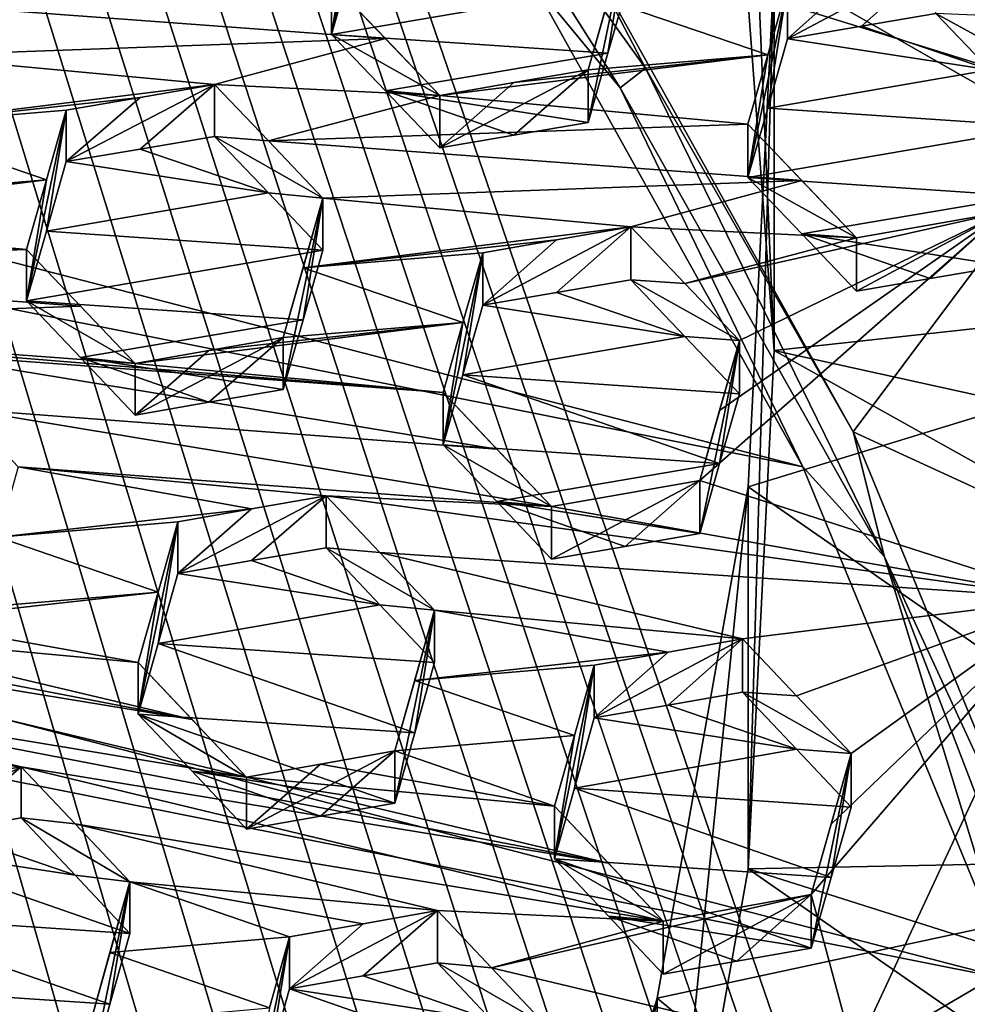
# Model space of a CAD drawing. Header units: metres. Extents: x -22 to 22, y 0 to 204.
# Tile 129 of 256: x 6.22 to 7.83, y 17.23 to 18.89. Entities that reach past the tile are written whole.
import ezdxf

# ---------------------------------------------------------------- set-up
doc = ezdxf.new("R2010")
doc.units = ezdxf.units.M
doc.layers.add('solid_002_SW0002', color=7, linetype='CONTINUOUS')
doc.layers.add('solid_002_SW0002_01', color=7, linetype='CONTINUOUS')

msp = doc.modelspace()

# ---------------------------------------------------------------- linework, layer by layer
at = {"layer": 'solid_002_SW0002'}
for points in [[(7.330033, 6.201028, 222.337723), (-0.000125, 6.009099, 222.530045), (-0.000125, 39.062069, 222.530045)], [(7.539723, 6.213904, 222.33223), (7.330033, 6.201028, 222.337723), (-0.000125, 39.062069, 222.530045)], [(7.745979, 6.240901, 222.326813), (7.539723, 6.213904, 222.33223), (-0.000125, 39.062069, 222.530045)], [(7.948801, 6.282018, 222.321487), (7.745979, 6.240901, 222.326813), (-0.000125, 39.062069, 222.530045)], [(8.148396, 6.337333, 222.316254), (7.948801, 6.282018, 222.321487), (-0.000125, 39.062069, 222.530045)], [(8.346459, 6.407481, 222.311066), (8.148396, 6.337333, 222.316254), (-0.000125, 39.062069, 222.530045)], [(8.540717, 6.491611, 222.305969), (8.346459, 6.407481, 222.311066), (-0.000125, 39.062069, 222.530045)], [(8.727814, 6.588467, 222.301056), (8.540717, 6.491611, 222.305969), (-0.000125, 39.062069, 222.530045)], [(8.906004, 6.697614, 222.296387), (8.727814, 6.588467, 222.301056), (-0.000125, 39.062069, 222.530045)], [(9.077606, 6.820176, 222.29187), (8.906004, 6.697614, 222.296387), (-0.000125, 39.062069, 222.530045)], [(9.240612, 6.954489, 222.287598), (9.077606, 6.820176, 222.29187), (-0.000125, 39.062069, 222.530045)], [(9.392625, 7.09867, 222.283615), (9.240612, 6.954489, 222.287598), (-0.000125, 39.062069, 222.530045)], [(9.533943, 7.253393, 222.279907), (9.392625, 7.09867, 222.283615), (-0.000125, 39.062069, 222.530045)], [(9.665215, 7.418948, 222.276459), (9.533943, 7.253393, 222.279907), (-0.000125, 39.062069, 222.530045)], [(9.784578, 7.59288, 222.273331), (9.665215, 7.418948, 222.276459), (-0.000125, 39.062069, 222.530045)], [(9.89038, 7.773118, 222.270554), (9.784578, 7.59288, 222.273331), (-0.000125, 39.062069, 222.530045)], [(9.983701, 7.961953, 222.268112), (9.89038, 7.773118, 222.270554), (-0.000125, 39.062069, 222.530045)], [(10.064153, 8.15771, 222.265991), (9.983701, 7.961953, 222.268112), (-0.000125, 39.062069, 222.530045)], [(10.130554, 8.357121, 222.264252), (10.064153, 8.15771, 222.265991), (-0.000125, 39.062069, 222.530045)], [(10.182102, 8.557965, 222.262894), (10.130554, 8.357121, 222.264252), (-0.000125, 39.062069, 222.530045)], [(10.219395, 8.761897, 222.261917), (10.182102, 8.557965, 222.262894), (-0.000125, 39.062069, 222.530045)], [(10.242505, 8.96912, 222.261322), (10.219395, 8.761897, 222.261917), (-0.000125, 39.062069, 222.530045)], [(10.251433, 9.179632, 222.261078), (10.242505, 8.96912, 222.261322), (-0.000125, 39.062069, 222.530045)], [(10.452456, 38.787868, 222.255814), (10.251433, 9.179632, 222.261078), (-0.000125, 39.062069, 222.530045)], [(15.431576, 33.648762, 223.952362), (-15.431306, 33.548271, 223.951843), (-15.319921, 9.159238, 223.824142)], [(7.547938, 18.137966, 195.660797), (-5.538156, 20.747923, 194.961472), (-4.778347, 21.3283, 194.805954)], [(7.90552, 17.268381, 195.893799), (-6.223329, 20.08519, 195.139038), (-5.538156, 20.747923, 194.961472)], [(8.155832, 16.363531, 196.136261), (-6.822947, 19.352098, 195.33548), (-6.223329, 20.08519, 195.139038)], [(8.29563, 15.439067, 196.383972), (-7.332353, 18.553354, 195.5495), (-6.822947, 19.352098, 195.33548)], [(8.323321, 14.50131, 196.635239), (-7.7389, 17.710806, 195.775253), (-7.332353, 18.553354, 195.5495)], [(8.043475, 12.659388, 197.128784), (-8.043475, 16.822996, 196.013153), (-7.7389, 17.710806, 195.775253)]]:
    msp.add_3dface(points, dxfattribs=at)
at = {"layer": 'solid_002_SW0002_01'}
for points in [[(15.431576, 33.648762, 223.952362), (-15.319921, 9.159238, 223.824142), (15.31992, 9.159238, 223.824142)], [(7.547938, 18.137966, 195.660797), (-4.778347, 21.3283, 194.805954), (7.089259, 18.960833, 195.440308)], [(7.90552, 17.268381, 195.893799), (-5.538156, 20.747923, 194.961472), (7.547938, 18.137966, 195.660797)], [(8.155832, 16.363531, 196.136261), (-6.223329, 20.08519, 195.139038), (7.90552, 17.268381, 195.893799)], [(7.011714, 12.880956, 211.045639), (8.843912, 19.48579, 209.275879), (8.753432, 19.98031, 209.143372)], [(7.011714, 12.880956, 211.045639), (8.753432, 19.98031, 209.143372), (7.835578, 16.671566, 210.029953)], [(7.499212, 18.334719, 209.636078), (7.499211, 18.981775, 212.050888), (7.43455, 19.849514, 211.818375)], [(7.434552, 19.202452, 209.403564), (7.499212, 18.334719, 209.636078), (7.43455, 19.849514, 211.818375)], [(7.562301, 19.633848, 196.812897), (8.051793, 18.756428, 197.048004), (7.168424, 19.030006, 195.493484)], [(8.211845, 19.242052, 196.917877), (8.051793, 18.756428, 197.048004), (7.562301, 19.633848, 196.812897)], [(7.168424, 19.030006, 195.493484), (7.281709, 18.812733, 195.522781), (6.747388, 19.556259, 195.300568)], [(6.747388, 19.556259, 195.300568), (7.238327, 18.77911, 195.494064), (7.089259, 18.960833, 195.440308)], [(7.281709, 18.812733, 195.522781), (7.238327, 18.77911, 195.494064), (6.747388, 19.556259, 195.300568)], [(7.011714, 12.880956, 211.045639), (7.32104, 13.282469, 210.938049), (8.843912, 19.48579, 209.275879)], [(7.32104, 13.282469, 210.938049), (8.903955, 18.988676, 209.409088), (8.843912, 19.48579, 209.275879)], [(7.499211, 18.981775, 212.050888), (8.485468, 18.418739, 212.201752), (8.485468, 19.371737, 211.946396)], [(8.29563, 15.439067, 196.383972), (-6.822947, 19.352098, 195.33548), (8.155832, 16.363531, 196.136261)], [(9.04583, 18.503353, 209.590881), (7.499212, 18.334719, 209.636078), (7.434552, 19.202452, 209.403564)], [(9.015204, 19.012354, 209.454498), (9.04583, 18.503353, 209.590881), (7.434552, 19.202452, 209.403564)], [(6.783279, 19.075191, 209.653366), (6.749678, 18.869846, 209.371521), (6.816921, 19.192329, 209.605438)], [(6.78328, 18.9869, 209.323853), (6.816921, 19.192329, 209.605438), (6.749678, 18.869846, 209.371521)], [(6.783279, 19.075191, 209.653366), (6.749678, 18.958014, 209.700577), (6.749678, 18.869846, 209.371521)], [(7.184344, 18.809967, 209.598053), (7.217956, 18.927408, 209.551697), (7.251588, 19.044752, 209.504669)], [(7.184344, 18.720663, 209.264771), (7.184344, 18.809967, 209.598053), (7.251588, 19.044752, 209.504669)], [(7.217954, 18.837978, 209.217972), (7.184344, 18.720663, 209.264771), (7.251588, 19.044752, 209.504669)], [(7.217954, 18.837978, 209.217972), (7.251588, 19.044752, 209.504669), (7.251588, 18.955204, 209.170471)], [(7.168424, 19.030006, 195.493484), (7.633265, 18.197281, 195.716614), (7.281709, 18.812733, 195.522781)], [(8.051793, 18.756428, 197.048004), (7.633265, 18.197281, 195.716614), (7.168424, 19.030006, 195.493484)], [(6.78328, 18.9869, 209.323853), (6.749678, 18.869846, 209.371521), (7.251588, 18.955204, 209.170471)], [(7.32104, 13.282469, 210.938049), (7.607238, 13.703012, 210.825378), (8.903955, 18.988676, 209.409088)], [(7.499211, 18.981775, 212.050888), (7.455161, 18.10425, 212.286011), (8.485468, 18.418739, 212.201752)], [(7.455161, 17.457203, 209.871201), (7.455161, 18.10425, 212.286011), (7.499211, 18.981775, 212.050888)], [(7.499212, 18.334719, 209.636078), (7.455161, 17.457203, 209.871201), (7.499211, 18.981775, 212.050888)], [(7.773002, 18.996153, 209.343491), (7.522047, 18.862514, 209.104553), (7.647212, 18.883812, 209.054459)], [(7.773002, 18.996153, 209.343491), (7.647209, 18.974407, 209.392563), (7.522047, 18.862514, 209.104553)], [(7.607238, 13.703012, 210.825378), (8.93412, 18.486252, 209.543701), (8.903955, 18.988676, 209.409088)], [(7.773002, 18.996153, 209.343491), (7.647212, 18.883812, 209.054459), (7.773002, 18.90521, 209.004089)], [(7.647209, 18.974407, 209.392563), (7.522047, 18.952766, 209.441376), (7.522047, 18.862514, 209.104553)], [(5.937792, 18.929922, 209.9832), (6.840976, 18.862888, 209.698318), (6.749678, 18.958014, 209.700577)], [(6.749678, 18.958014, 209.700577), (6.840976, 18.862888, 209.698318), (6.93339, 18.766481, 209.695572)], [(6.749678, 18.869846, 209.371521), (6.749678, 18.958014, 209.700577), (6.93339, 18.766481, 209.695572)], [(6.749678, 18.869846, 209.371521), (7.217954, 18.837978, 209.217972), (7.251588, 18.955204, 209.170471)], [(7.238327, 18.77911, 195.494064), (7.547938, 18.137966, 195.660797), (7.089259, 18.960833, 195.440308)], [(7.488417, 18.835297, 209.4879), (7.522047, 18.952766, 209.441376), (7.217956, 18.927408, 209.551697)], [(7.454804, 18.627699, 209.197815), (7.522047, 18.952766, 209.441376), (7.488417, 18.835297, 209.4879)], [(7.488418, 18.745165, 209.15152), (7.522047, 18.952766, 209.441376), (7.454804, 18.627699, 209.197815)], [(7.488418, 18.745165, 209.15152), (7.522047, 18.862514, 209.104553), (7.522047, 18.952766, 209.441376)], [(5.937792, 18.929922, 209.9832), (6.030274, 18.833529, 209.980774), (6.840976, 18.862888, 209.698318)], [(7.488417, 18.835297, 209.4879), (7.217956, 18.927408, 209.551697), (7.184344, 18.809967, 209.598053)], [(7.864379, 18.80982, 209.001144), (7.773002, 18.90521, 209.004089), (7.647212, 18.883812, 209.054459)], [(7.864375, 18.900988, 209.34137), (7.773002, 18.90521, 209.004089), (7.956714, 18.80471, 209.338821)], [(7.864379, 18.80982, 209.001144), (7.956714, 18.80471, 209.338821), (7.773002, 18.90521, 209.004089)], [(7.647212, 18.883812, 209.054459), (7.522047, 18.862514, 209.104553), (7.864379, 18.80982, 209.001144)], [(6.840963, 18.774513, 209.368439), (7.217954, 18.837978, 209.217972), (6.749678, 18.869846, 209.371521)], [(6.840963, 18.774513, 209.368439), (6.749678, 18.869846, 209.371521), (6.93339, 18.766481, 209.695572)], [(6.030274, 18.833529, 209.980774), (6.551688, 18.784792, 209.819077), (6.840976, 18.862888, 209.698318)], [(6.840976, 18.862888, 209.698318), (6.551688, 18.784792, 209.819077), (6.93339, 18.766481, 209.695572)], [(7.864379, 18.80982, 209.001144), (7.522047, 18.862514, 209.104553), (7.488418, 18.745165, 209.15152)], [(6.030274, 18.833529, 209.980774), (5.99665, 18.715872, 210.02652), (6.551688, 18.784792, 209.819077)], [(6.840963, 18.774513, 209.368439), (7.184344, 18.720663, 209.264771), (7.217954, 18.837978, 209.217972)], [(7.488417, 18.835297, 209.4879), (7.058496, 18.788164, 209.646973), (6.93339, 18.766481, 209.695572)], [(7.454804, 18.717714, 209.533768), (7.488417, 18.835297, 209.4879), (6.93339, 18.766481, 209.695572)], [(7.488417, 18.835297, 209.4879), (7.184344, 18.809967, 209.598053), (7.058496, 18.788164, 209.646973)], [(7.454804, 18.627699, 209.197815), (7.488417, 18.835297, 209.4879), (7.454804, 18.717714, 209.533768)], [(7.058494, 18.699203, 209.314972), (6.93339, 18.677864, 209.364853), (7.184344, 18.809967, 209.598053)], [(7.058496, 18.788164, 209.646973), (7.184344, 18.809967, 209.598053), (6.93339, 18.677864, 209.364853)], [(7.058494, 18.699203, 209.314972), (7.184344, 18.809967, 209.598053), (7.184344, 18.720663, 209.264771)], [(7.281709, 18.812733, 195.522781), (7.686327, 17.985386, 195.721481), (7.238327, 18.77911, 195.494064)], [(7.633265, 18.197281, 195.716614), (7.686327, 17.985386, 195.721481), (7.281709, 18.812733, 195.522781)], [(7.864379, 18.80982, 209.001144), (7.488418, 18.745165, 209.15152), (7.956714, 18.71332, 208.997742)], [(5.99665, 18.715872, 210.02652), (6.425801, 18.76297, 209.867966), (6.551688, 18.784792, 209.819077)], [(6.551688, 18.784792, 209.819077), (6.300733, 18.654379, 209.592178), (6.425806, 18.675726, 209.542358)], [(6.551688, 18.784792, 209.819077), (6.425801, 18.76297, 209.867966), (6.300733, 18.654379, 209.592178)], [(6.551688, 18.784792, 209.819077), (6.425806, 18.675726, 209.542358), (6.551688, 18.697203, 209.492188)], [(6.642922, 18.689512, 209.815979), (6.551688, 18.784792, 209.819077), (6.551688, 18.697203, 209.492188)], [(6.642922, 18.689512, 209.815979), (6.93339, 18.766481, 209.695572), (6.551688, 18.784792, 209.819077)], [(6.93339, 18.677864, 209.364853), (6.93339, 18.766481, 209.695572), (7.058496, 18.788164, 209.646973)], [(7.454804, 18.717714, 209.533768), (6.93339, 18.766481, 209.695572), (6.642922, 18.689512, 209.815979)], [(7.058494, 18.699203, 209.314972), (7.184344, 18.720663, 209.264771), (6.840963, 18.774513, 209.368439)], [(6.840963, 18.774513, 209.368439), (6.93339, 18.766481, 209.695572), (6.93339, 18.677864, 209.364853)], [(7.058494, 18.699203, 209.314972), (6.840963, 18.774513, 209.368439), (6.93339, 18.677864, 209.364853)], [(7.238327, 18.77911, 195.494064), (7.686327, 17.985386, 195.721481), (7.547938, 18.137966, 195.660797)], [(5.99665, 18.715872, 210.02652), (6.300733, 18.741283, 209.916504), (6.425801, 18.76297, 209.867966)], [(6.425801, 18.76297, 209.867966), (6.300733, 18.741283, 209.916504), (6.300733, 18.654379, 209.592178)], [(8.051793, 18.756428, 197.048004), (8.433534, 17.829144, 197.296463), (7.633265, 18.197281, 195.716614)], [(6.267111, 18.623486, 209.961685), (6.300733, 18.741283, 209.916504), (5.99665, 18.715872, 210.02652)], [(6.300733, 18.741283, 209.916504), (6.23349, 18.418791, 209.682571), (6.267112, 18.536692, 209.637772)], [(6.267111, 18.623486, 209.961685), (6.23349, 18.418791, 209.682571), (6.300733, 18.741283, 209.916504)], [(6.300733, 18.741283, 209.916504), (6.267112, 18.536692, 209.637772), (6.300733, 18.654379, 209.592178)], [(7.956714, 18.71332, 208.997742), (7.488418, 18.745165, 209.15152), (7.454804, 18.627699, 209.197815)], [(6.267111, 18.623486, 209.961685), (5.99665, 18.715872, 210.02652), (5.963031, 18.598021, 210.071457)], [(7.546096, 18.62232, 209.530472), (7.454804, 18.717714, 209.533768), (6.642922, 18.689512, 209.815979)], [(7.546096, 18.62232, 209.530472), (7.638515, 18.525642, 209.526749), (7.454804, 18.717714, 209.533768)], [(7.454804, 18.627699, 209.197815), (7.454804, 18.717714, 209.533768), (7.638515, 18.525642, 209.526749)], [(7.923088, 18.595778, 209.043945), (7.956714, 18.71332, 208.997742), (7.454804, 18.627699, 209.197815)], [(6.642925, 18.60169, 209.488235), (6.551688, 18.697203, 209.492188), (6.425806, 18.675726, 209.542358)], [(6.642925, 18.60169, 209.488235), (6.7354, 18.592813, 209.812408), (6.551688, 18.697203, 209.492188)], [(6.642922, 18.689512, 209.815979), (6.551688, 18.697203, 209.492188), (6.7354, 18.592813, 209.812408)], [(7.546096, 18.62232, 209.530472), (6.642922, 18.689512, 209.815979), (6.7354, 18.592813, 209.812408)], [(6.425806, 18.675726, 209.542358), (6.300733, 18.654379, 209.592178), (6.642925, 18.60169, 209.488235)], [(6.300733, 18.654379, 209.592178), (6.267112, 18.536692, 209.637772), (6.642925, 18.60169, 209.488235)], [(6.267111, 18.623486, 209.961685), (5.837063, 18.576107, 210.120087), (5.712076, 18.554352, 210.168289)], [(6.267111, 18.623486, 209.961685), (5.712076, 18.554352, 210.168289), (6.23349, 18.505484, 210.006104)], [(6.267111, 18.623486, 209.961685), (5.963031, 18.598021, 210.071457), (5.837063, 18.576107, 210.120087)], [(6.267111, 18.623486, 209.961685), (6.23349, 18.505484, 210.006104), (6.23349, 18.418791, 209.682571)], [(7.546096, 18.62232, 209.530472), (6.7354, 18.592813, 209.812408), (7.256814, 18.543972, 209.65033)], [(7.546096, 18.62232, 209.530472), (7.256814, 18.543972, 209.65033), (7.638515, 18.525642, 209.526749)], [(7.546095, 18.532072, 209.193665), (7.454804, 18.627699, 209.197815), (7.638515, 18.525642, 209.526749)], [(7.923088, 18.595778, 209.043945), (7.454804, 18.627699, 209.197815), (7.546095, 18.532072, 209.193665)], [(6.267112, 18.536692, 209.637772), (6.7354, 18.504757, 209.48378), (6.642925, 18.60169, 209.488235)], [(6.642925, 18.60169, 209.488235), (6.7354, 18.504757, 209.48378), (6.7354, 18.592813, 209.812408)], [(6.668157, 18.356588, 209.900421), (6.701783, 18.474815, 209.856766), (6.7354, 18.592813, 209.812408)], [(6.668157, 18.268732, 209.57254), (6.668157, 18.356588, 209.900421), (6.7354, 18.592813, 209.812408)], [(6.701781, 18.386856, 209.528534), (6.668157, 18.268732, 209.57254), (6.7354, 18.592813, 209.812408)], [(6.701781, 18.386856, 209.528534), (6.7354, 18.592813, 209.812408), (6.7354, 18.504757, 209.48378)], [(7.256814, 18.543972, 209.65033), (6.7354, 18.592813, 209.812408), (6.701783, 18.474815, 209.856766)], [(7.923088, 18.595778, 209.043945), (7.546095, 18.532072, 209.193665), (7.889471, 18.478098, 209.089508)], [(6.23349, 18.505484, 210.006104), (5.712076, 18.554352, 210.168289), (5.330374, 18.572681, 210.29187)], [(6.23349, 18.505484, 210.006104), (5.330374, 18.572681, 210.29187), (5.421511, 18.477137, 210.287415)], [(7.348093, 18.448387, 209.646271), (7.440526, 18.35149, 209.641785), (7.889471, 18.569265, 209.429749)], [(7.348093, 18.448387, 209.646271), (7.889471, 18.569265, 209.429749), (7.638515, 18.525642, 209.526749)], [(7.889471, 18.569265, 209.429749), (7.406912, 18.233202, 209.685013), (7.373282, 18.114679, 209.7276)], [(7.994404, 17.914774, 209.570847), (7.889471, 18.569265, 209.429749), (7.373282, 18.114679, 209.7276)], [(7.889471, 18.569265, 209.429749), (7.440526, 18.35149, 209.641785), (7.406912, 18.233202, 209.685013)], [(7.889471, 18.569265, 209.429749), (7.763607, 18.456566, 209.13945), (7.638515, 18.435158, 209.189056)], [(7.638515, 18.525642, 209.526749), (7.889471, 18.569265, 209.429749), (7.638515, 18.435158, 209.189056)], [(7.889471, 18.569265, 209.429749), (7.889471, 18.478098, 209.089508), (7.763607, 18.456566, 209.13945)], [(8.323321, 14.50131, 196.635239), (-7.332353, 18.553354, 195.5495), (8.29563, 15.439067, 196.383972)], [(6.267112, 18.536692, 209.637772), (6.23349, 18.418791, 209.682571), (6.7354, 18.504757, 209.48378)], [(7.256814, 18.543972, 209.65033), (6.701783, 18.474815, 209.856766), (7.130913, 18.522074, 209.698944)], [(7.256814, 18.543972, 209.65033), (7.005859, 18.411537, 209.415878), (7.130918, 18.432959, 209.366364)], [(7.256814, 18.543972, 209.65033), (7.130913, 18.522074, 209.698944), (7.005859, 18.411537, 209.415878)], [(7.256814, 18.543972, 209.65033), (7.130918, 18.432959, 209.366364), (7.256814, 18.454515, 209.316467)], [(7.348093, 18.448387, 209.646271), (7.638515, 18.525642, 209.526749), (7.256814, 18.543972, 209.65033)], [(7.348093, 18.448387, 209.646271), (7.256814, 18.543972, 209.65033), (7.256814, 18.454515, 209.316467)], [(7.546095, 18.532072, 209.193665), (7.638515, 18.435158, 209.189056), (7.763607, 18.456566, 209.13945)], [(7.546095, 18.532072, 209.193665), (7.638515, 18.525642, 209.526749), (7.638515, 18.435158, 209.189056)], [(7.546095, 18.532072, 209.193665), (7.763607, 18.456566, 209.13945), (7.889471, 18.478098, 209.089508)], [(7.130913, 18.522074, 209.698944), (6.701783, 18.474815, 209.856766), (7.005859, 18.500313, 209.747192)], [(7.130913, 18.522074, 209.698944), (7.005859, 18.500313, 209.747192), (7.005859, 18.411537, 209.415878)], [(6.324703, 18.409847, 210.001602), (6.23349, 18.505484, 210.006104), (5.421511, 18.477137, 210.287415)], [(6.23349, 18.505484, 210.006104), (6.417202, 18.312748, 209.996613), (6.23349, 18.418791, 209.682571)], [(6.324703, 18.409847, 210.001602), (6.417202, 18.312748, 209.996613), (6.23349, 18.505484, 210.006104)], [(6.23349, 18.418791, 209.682571), (6.701781, 18.386856, 209.528534), (6.7354, 18.504757, 209.48378)], [(6.972243, 18.382195, 209.791092), (7.005859, 18.500313, 209.747192), (6.701783, 18.474815, 209.856766)], [(6.972243, 18.382195, 209.791092), (6.938616, 18.175264, 209.503708), (7.005859, 18.500313, 209.747192)], [(6.972243, 18.293518, 209.460144), (7.005859, 18.500313, 209.747192), (6.938616, 18.175264, 209.503708)], [(6.972243, 18.293518, 209.460144), (7.005859, 18.411537, 209.415878), (7.005859, 18.500313, 209.747192)], [(9.04583, 18.503353, 209.590881), (9.04605, 17.99371, 209.727448), (7.499212, 18.334719, 209.636078)], [(7.607238, 13.703012, 210.825378), (7.867781, 14.138599, 210.708649), (8.93412, 18.486252, 209.543701)], [(6.324703, 18.409847, 210.001602), (5.421511, 18.477137, 210.287415), (5.514086, 18.379948, 210.282379)], [(6.972243, 18.382195, 209.791092), (6.701783, 18.474815, 209.856766), (6.668157, 18.356588, 209.900421)], [(7.348094, 18.358692, 209.311523), (7.256814, 18.454515, 209.316467), (7.130918, 18.432959, 209.366364)], [(7.348093, 18.448387, 209.646271), (7.256814, 18.454515, 209.316467), (7.440526, 18.35149, 209.641785)], [(7.348094, 18.358692, 209.311523), (7.440526, 18.35149, 209.641785), (7.256814, 18.454515, 209.316467)], [(7.130918, 18.432959, 209.366364), (7.005859, 18.411537, 209.415878), (7.348094, 18.358692, 209.311523)], [(6.23349, 18.418791, 209.682571), (6.324705, 18.322912, 209.67717), (6.701781, 18.386856, 209.528534)], [(6.417202, 18.312748, 209.996613), (6.324705, 18.322912, 209.67717), (6.23349, 18.418791, 209.682571)], [(7.455161, 18.10425, 212.286011), (8.370678, 17.468746, 212.456299), (8.485468, 18.418739, 212.201752)], [(6.324703, 18.409847, 210.001602), (5.514086, 18.379948, 210.282379), (6.417202, 18.312748, 209.996613)], [(7.348094, 18.358692, 209.311523), (7.005859, 18.411537, 209.415878), (6.972243, 18.293518, 209.460144)], [(6.324705, 18.322912, 209.67717), (6.668157, 18.268732, 209.57254), (6.701781, 18.386856, 209.528534)], [(6.972243, 18.382195, 209.791092), (6.542186, 18.334589, 209.94873), (6.417202, 18.312748, 209.996613)], [(6.972243, 18.382195, 209.791092), (6.417202, 18.312748, 209.996613), (6.938616, 18.263851, 209.83432)], [(6.972243, 18.382195, 209.791092), (6.668157, 18.356588, 209.900421), (6.542186, 18.334589, 209.94873)], [(6.972243, 18.382195, 209.791092), (6.938616, 18.263851, 209.83432), (6.938616, 18.175264, 209.503708)], [(5.514086, 18.379948, 210.282379), (6.938616, 18.263851, 209.83432), (6.417202, 18.312748, 209.996613)], [(6.0355, 18.331049, 210.120087), (6.938616, 18.263851, 209.83432), (5.514086, 18.379948, 210.282379)], [(6.417202, 18.225567, 209.671249), (6.668157, 18.356588, 209.900421), (6.542183, 18.24707, 209.622116)], [(6.542186, 18.334589, 209.94873), (6.668157, 18.356588, 209.900421), (6.417202, 18.225567, 209.671249)], [(6.542183, 18.24707, 209.622116), (6.668157, 18.356588, 209.900421), (6.668157, 18.268732, 209.57254)], [(7.348094, 18.358692, 209.311523), (6.972243, 18.293518, 209.460144), (7.440526, 18.261551, 209.306122)], [(7.348094, 18.358692, 209.311523), (7.440526, 18.261551, 209.306122), (7.440526, 18.35149, 209.641785)], [(7.373282, 18.114679, 209.7276), (7.406912, 18.233202, 209.685013), (7.440526, 18.35149, 209.641785)], [(7.373282, 18.024921, 209.392624), (7.373282, 18.114679, 209.7276), (7.440526, 18.35149, 209.641785)], [(7.406911, 18.143353, 209.349701), (7.373282, 18.024921, 209.392624), (7.440526, 18.35149, 209.641785)], [(7.406911, 18.143353, 209.349701), (7.440526, 18.35149, 209.641785), (7.440526, 18.261551, 209.306122)], [(6.417202, 18.225567, 209.671249), (6.417202, 18.312748, 209.996613), (6.542186, 18.334589, 209.94873)], [(9.015644, 17.487757, 209.863022), (7.455161, 17.457203, 209.871201), (7.499212, 18.334719, 209.636078)], [(9.04605, 17.99371, 209.727448), (9.015644, 17.487757, 209.863022), (7.499212, 18.334719, 209.636078)], [(7.029881, 18.167938, 209.828979), (6.938616, 18.263851, 209.83432), (6.0355, 18.331049, 210.120087)], [(7.029881, 18.167938, 209.828979), (6.0355, 18.331049, 210.120087), (6.126704, 18.235178, 210.11467)], [(6.324705, 18.322912, 209.67717), (6.542183, 18.24707, 209.622116), (6.668157, 18.268732, 209.57254)], [(6.324705, 18.322912, 209.67717), (6.417202, 18.225567, 209.671249), (6.542183, 18.24707, 209.622116)], [(6.417202, 18.312748, 209.996613), (6.417202, 18.225567, 209.671249), (6.324705, 18.322912, 209.67717)], [(6.972243, 18.293518, 209.460144), (6.938616, 18.175264, 209.503708), (7.406911, 18.143353, 209.349701)], [(6.972243, 18.293518, 209.460144), (7.406911, 18.143353, 209.349701), (7.440526, 18.261551, 209.306122)], [(6.938616, 18.263851, 209.83432), (7.122327, 18.070684, 209.823227), (6.938616, 18.175264, 209.503708)], [(7.029881, 18.167938, 209.828979), (7.122327, 18.070684, 209.823227), (6.938616, 18.263851, 209.83432)], [(6.126704, 18.235178, 210.11467), (6.219212, 18.137823, 210.108765), (7.122327, 18.070684, 209.823227)], [(7.029881, 18.167938, 209.828979), (6.126704, 18.235178, 210.11467), (7.122327, 18.070684, 209.823227)], [(7.633265, 18.197281, 195.716614), (7.994878, 17.318062, 195.952194), (7.686327, 17.985386, 195.721481)], [(8.433534, 17.829144, 197.296463), (7.994878, 17.318062, 195.952194), (7.633265, 18.197281, 195.716614)], [(7.029883, 18.079102, 209.497452), (7.406911, 18.143353, 209.349701), (6.938616, 18.175264, 209.503708)], [(7.029883, 18.079102, 209.497452), (6.938616, 18.175264, 209.503708), (7.122327, 18.070684, 209.823227)], [(6.614607, 18.066807, 209.994385), (6.219212, 18.137823, 210.108765), (6.185605, 18.019011, 210.149948)], [(6.740626, 18.088938, 209.946503), (7.122327, 18.070684, 209.823227), (6.219212, 18.137823, 210.108765)], [(6.614607, 18.066807, 209.994385), (6.740626, 18.088938, 209.946503), (6.219212, 18.137823, 210.108765)], [(7.029883, 18.079102, 209.497452), (7.373282, 18.024921, 209.392624), (7.406911, 18.143353, 209.349701)], [(7.686327, 17.985386, 195.721481), (7.90552, 17.268381, 195.893799), (7.547938, 18.137966, 195.660797)], [(7.122327, 18.070684, 209.823227), (7.994404, 17.914774, 209.570847), (7.373282, 18.114679, 209.7276)], [(7.247316, 18.003181, 209.441895), (7.122327, 17.981596, 209.490738), (7.373282, 18.114679, 209.7276)], [(7.122327, 18.070684, 209.823227), (7.373282, 18.114679, 209.7276), (7.122327, 17.981596, 209.490738)], [(7.247316, 18.003181, 209.441895), (7.373282, 18.114679, 209.7276), (7.373282, 18.024921, 209.392624)], [(7.300961, 16.591364, 210.10321), (7.300964, 17.23842, 212.518021), (7.455161, 18.10425, 212.286011)], [(7.300961, 16.591364, 210.10321), (7.455161, 18.10425, 212.286011), (7.455161, 17.457203, 209.871201)], [(7.455161, 18.10425, 212.286011), (7.300964, 17.23842, 212.518021), (8.370678, 17.468746, 212.456299)], [(6.740626, 18.088938, 209.946503), (6.489671, 17.957455, 209.715622), (6.614612, 17.979082, 209.666977)], [(6.614607, 18.066807, 209.994385), (6.489671, 17.957455, 209.715622), (6.740626, 18.088938, 209.946503)], [(6.740626, 18.088938, 209.946503), (6.614612, 17.979082, 209.666977), (6.740626, 18.000875, 209.617859)], [(6.740626, 18.088938, 209.946503), (7.994404, 17.914774, 209.570847), (7.122327, 18.070684, 209.823227)], [(6.740626, 18.088938, 209.946503), (6.831885, 17.992811, 209.940353), (7.994404, 17.914774, 209.570847)], [(6.740626, 18.088938, 209.946503), (6.740626, 18.000875, 209.617859), (6.831885, 17.992811, 209.940353)], [(6.614607, 18.066807, 209.994385), (6.185605, 18.019011, 210.149948), (6.489671, 18.044849, 210.041779)], [(6.614607, 18.066807, 209.994385), (6.489671, 18.044849, 210.041779), (6.489671, 17.957455, 209.715622)], [(7.029883, 18.079102, 209.497452), (7.247316, 18.003181, 209.441895), (7.373282, 18.024921, 209.392624)], [(7.029883, 18.079102, 209.497452), (7.122327, 17.981596, 209.490738), (7.247316, 18.003181, 209.441895)], [(7.029883, 18.079102, 209.497452), (7.122327, 18.070684, 209.823227), (7.122327, 17.981596, 209.490738)], [(6.185605, 18.019011, 210.149948), (6.456063, 17.925936, 210.082596), (6.489671, 18.044849, 210.041779)], [(6.489671, 18.044849, 210.041779), (6.422428, 17.719456, 209.797012), (6.456063, 17.838612, 209.756699)], [(6.489671, 18.044849, 210.041779), (6.456063, 17.925936, 210.082596), (6.422428, 17.719456, 209.797012)], [(6.489671, 18.044849, 210.041779), (6.456063, 17.838612, 209.756699), (6.489671, 17.957455, 209.715622)], [(6.513678, 17.710234, 210.115143), (5.901014, 17.85548, 210.28447), (4.905296, 18.02021, 210.576431)], [(6.513678, 17.710234, 210.115143), (4.905296, 18.02021, 210.576431), (5.519312, 17.873526, 210.406982)], [(6.185605, 18.019011, 210.149948), (6.151968, 17.899878, 210.190353), (6.456063, 17.925936, 210.082596)], [(6.831886, 17.904491, 209.610748), (6.740626, 18.000875, 209.617859), (6.614612, 17.979082, 209.666977)], [(6.924337, 17.895332, 209.933777), (6.740626, 18.000875, 209.617859), (6.831886, 17.904491, 209.610748)], [(6.831885, 17.992811, 209.940353), (6.740626, 18.000875, 209.617859), (6.924337, 17.895332, 209.933777)], [(6.831885, 17.992811, 209.940353), (7.445752, 17.846483, 209.771652), (7.994404, 17.914774, 209.570847)], [(6.831885, 17.992811, 209.940353), (6.924337, 17.895332, 209.933777), (7.445752, 17.846483, 209.771652)], [(7.994878, 17.318062, 195.952194), (8.013471, 17.133745, 195.949677), (7.686327, 17.985386, 195.721481)], [(7.686327, 17.985386, 195.721481), (8.013471, 17.133745, 195.949677), (7.90552, 17.268381, 195.893799)], [(6.614612, 17.979082, 209.666977), (6.489671, 17.957455, 209.715622), (6.831886, 17.904491, 209.610748)], [(6.831886, 17.904491, 209.610748), (6.489671, 17.957455, 209.715622), (6.456063, 17.838612, 209.756699)], [(6.456063, 17.925936, 210.082596), (6.151968, 17.899878, 210.190353), (6.025864, 17.877581, 210.237686)], [(6.456063, 17.925936, 210.082596), (6.025864, 17.877581, 210.237686), (6.422428, 17.806715, 210.122665)], [(6.456063, 17.925936, 210.082596), (6.422428, 17.806715, 210.122665), (6.422428, 17.719456, 209.797012)], [(6.924337, 17.806751, 209.60318), (6.831886, 17.904491, 209.610748), (6.456063, 17.838612, 209.756699)], [(6.924337, 17.895332, 209.933777), (6.831886, 17.904491, 209.610748), (6.924337, 17.806751, 209.60318)], [(7.537057, 17.750151, 209.764923), (7.994404, 17.914774, 209.570847), (7.445752, 17.846483, 209.771652)], [(7.537057, 17.750151, 209.764923), (7.629464, 17.652576, 209.757797), (7.994404, 17.914774, 209.570847)], [(7.56222, 17.413794, 209.836258), (7.994404, 17.914774, 209.570847), (7.595854, 17.533318, 209.797348)], [(7.63469, 17.143578, 209.872772), (7.994404, 17.914774, 209.570847), (7.56222, 17.413794, 209.836258)], [(7.595854, 17.533318, 209.797348), (7.994404, 17.914774, 209.570847), (7.629464, 17.652576, 209.757797)], [(7.63469, 17.143578, 209.872772), (7.910638, 17.051987, 209.802032), (7.994404, 17.914774, 209.570847)], [(6.924337, 17.895332, 209.933777), (6.890728, 17.687759, 209.643723), (6.857094, 17.568472, 209.683533)], [(6.857094, 17.656923, 210.013641), (6.924337, 17.895332, 209.933777), (6.857094, 17.568472, 209.683533)], [(6.890729, 17.776274, 209.97406), (6.924337, 17.895332, 209.933777), (6.857094, 17.656923, 210.013641)], [(6.924337, 17.895332, 209.933777), (6.924337, 17.806751, 209.60318), (6.890728, 17.687759, 209.643723)], [(6.890729, 17.776274, 209.97406), (7.31975, 17.824282, 209.819244), (6.924337, 17.895332, 209.933777)], [(6.924337, 17.895332, 209.933777), (7.31975, 17.824282, 209.819244), (7.445752, 17.846483, 209.771652)], [(6.60614, 17.612383, 210.107208), (5.519312, 17.873526, 210.406982), (5.6105, 17.776999, 210.399048)], [(6.60614, 17.612383, 210.107208), (6.513678, 17.710234, 210.115143), (5.519312, 17.873526, 210.406982)], [(6.422428, 17.806715, 210.122665), (6.025864, 17.877581, 210.237686), (5.901014, 17.85548, 210.28447)], [(6.513678, 17.710234, 210.115143), (6.422428, 17.806715, 210.122665), (5.901014, 17.85548, 210.28447)], [(6.890728, 17.687759, 209.643723), (6.456063, 17.838612, 209.756699), (6.422428, 17.719456, 209.797012)], [(6.890728, 17.687759, 209.643723), (6.924337, 17.806751, 209.60318), (6.456063, 17.838612, 209.756699)], [(7.319755, 17.734634, 209.48468), (7.445752, 17.846483, 209.771652), (7.194797, 17.712929, 209.533035)], [(7.31975, 17.824282, 209.819244), (7.194797, 17.712929, 209.533035), (7.445752, 17.846483, 209.771652)], [(7.319755, 17.734634, 209.48468), (7.445752, 17.7565, 209.435837), (7.445752, 17.846483, 209.771652)], [(7.537057, 17.750151, 209.764923), (7.445752, 17.846483, 209.771652), (7.445752, 17.7565, 209.435837)], [(6.890729, 17.776274, 209.97406), (7.194797, 17.802248, 209.866379), (7.31975, 17.824282, 209.819244)], [(7.31975, 17.824282, 209.819244), (7.194797, 17.802248, 209.866379), (7.194797, 17.712929, 209.533035)], [(6.60614, 17.612383, 210.107208), (6.422428, 17.719456, 209.797012), (6.422428, 17.806715, 210.122665)], [(6.60614, 17.612383, 210.107208), (6.422428, 17.806715, 210.122665), (6.513678, 17.710234, 210.115143)], [(6.890729, 17.776274, 209.97406), (7.161188, 17.683107, 209.906357), (7.194797, 17.802248, 209.866379)], [(7.194797, 17.802248, 209.866379), (7.127553, 17.474491, 209.612793), (7.161188, 17.593853, 209.573257)], [(7.194797, 17.802248, 209.866379), (7.161188, 17.683107, 209.906357), (7.127553, 17.474491, 209.612793)], [(7.194797, 17.802248, 209.866379), (7.161188, 17.593853, 209.573257), (7.194797, 17.712929, 209.533035)], [(5.6105, 17.776999, 210.399048), (5.703024, 17.678957, 210.39064), (6.224438, 17.630342, 210.229401)], [(7.218853, 17.467035, 209.937714), (5.6105, 17.776999, 210.399048), (6.224438, 17.630342, 210.229401)], [(7.218853, 17.467035, 209.937714), (6.60614, 17.612383, 210.107208), (5.6105, 17.776999, 210.399048)], [(6.890729, 17.776274, 209.97406), (6.857094, 17.656923, 210.013641), (7.161188, 17.683107, 209.906357)], [(7.537058, 17.659908, 209.428131), (7.445752, 17.7565, 209.435837), (7.319755, 17.734634, 209.48468)], [(7.537057, 17.750151, 209.764923), (7.445752, 17.7565, 209.435837), (7.629464, 17.652576, 209.757797)], [(7.537058, 17.659908, 209.428131), (7.629464, 17.652576, 209.757797), (7.445752, 17.7565, 209.435837)], [(7.319755, 17.734634, 209.48468), (7.194797, 17.712929, 209.533035), (7.537058, 17.659908, 209.428131)], [(6.857094, 17.568472, 209.683533), (6.422428, 17.719456, 209.797012), (6.513681, 17.622704, 209.788498)], [(6.60614, 17.612383, 210.107208), (6.513681, 17.622704, 209.788498), (6.422428, 17.719456, 209.797012)], [(6.857094, 17.568472, 209.683533), (6.890728, 17.687759, 209.643723), (6.422428, 17.719456, 209.797012)], [(8.239264, 13.575314, 196.883362), (-7.7389, 17.710806, 195.775253), (8.323321, 14.50131, 196.635239)], [(8.043475, 12.659388, 197.128784), (-7.7389, 17.710806, 195.775253), (8.239264, 13.575314, 196.883362)], [(7.194797, 17.712929, 209.533035), (7.161188, 17.593853, 209.573257), (7.537058, 17.659908, 209.428131)], [(6.857094, 17.656923, 210.013641), (7.127553, 17.563686, 209.945663), (7.161188, 17.683107, 209.906357)], [(7.161188, 17.683107, 209.906357), (7.127553, 17.563686, 209.945663), (7.127553, 17.474491, 209.612793)], [(6.224438, 17.630342, 210.229401), (5.703024, 17.678957, 210.39064), (6.098291, 17.607872, 210.276138)], [(5.003124, 17.411137, 210.67572), (6.795077, 16.90617, 210.195984), (4.297998, 17.654934, 210.855576)], [(6.089952, 17.14996, 210.375824), (4.297998, 17.654934, 210.855576), (6.795077, 16.90617, 210.195984)], [(6.857094, 17.656923, 210.013641), (6.731019, 17.546436, 209.731812), (6.60614, 17.524584, 209.779541)], [(6.731021, 17.634562, 210.060699), (6.857094, 17.656923, 210.013641), (6.60614, 17.524584, 209.779541)], [(6.857094, 17.656923, 210.013641), (6.857094, 17.568472, 209.683533), (6.731019, 17.546436, 209.731812)], [(6.857094, 17.656923, 210.013641), (6.731021, 17.634562, 210.060699), (7.127553, 17.563686, 209.945663)], [(7.161188, 17.593853, 209.573257), (7.629464, 17.562069, 209.420013), (7.537058, 17.659908, 209.428131)], [(7.537058, 17.659908, 209.428131), (7.629464, 17.562069, 209.420013), (7.629464, 17.652576, 209.757797)], [(7.56222, 17.413794, 209.836258), (7.595854, 17.533318, 209.797348), (7.629464, 17.652576, 209.757797)], [(7.56222, 17.3234, 209.498901), (7.56222, 17.413794, 209.836258), (7.629464, 17.652576, 209.757797)], [(7.595853, 17.442869, 209.459793), (7.56222, 17.3234, 209.498901), (7.629464, 17.652576, 209.757797)], [(7.595853, 17.442869, 209.459793), (7.629464, 17.652576, 209.757797), (7.629464, 17.562069, 209.420013)], [(6.60614, 17.524584, 209.779541), (6.60614, 17.612383, 210.107208), (6.731021, 17.634562, 210.060699)], [(6.731021, 17.634562, 210.060699), (6.60614, 17.612383, 210.107208), (7.127553, 17.563686, 209.945663)], [(6.224438, 17.630342, 210.229401), (5.973483, 17.499474, 210.000809), (6.098298, 17.521418, 209.953476)], [(6.224438, 17.630342, 210.229401), (6.098291, 17.607872, 210.276138), (5.973483, 17.499474, 210.000809)], [(6.224438, 17.630342, 210.229401), (6.098298, 17.521418, 209.953476), (6.224438, 17.54356, 209.905533)], [(6.315688, 17.53363, 210.221024), (7.311265, 17.369127, 209.929367), (6.224438, 17.630342, 210.229401)], [(7.218853, 17.467035, 209.937714), (6.224438, 17.630342, 210.229401), (7.311265, 17.369127, 209.929367)], [(6.315688, 17.53363, 210.221024), (6.224438, 17.630342, 210.229401), (6.224438, 17.54356, 209.905533)], [(6.731019, 17.546436, 209.731812), (6.513681, 17.622704, 209.788498), (6.60614, 17.524584, 209.779541)], [(6.60614, 17.612383, 210.107208), (6.60614, 17.524584, 209.779541), (6.513681, 17.622704, 209.788498)], [(6.731019, 17.546436, 209.731812), (6.857094, 17.568472, 209.683533), (6.513681, 17.622704, 209.788498)], [(7.218853, 17.467035, 209.937714), (7.127553, 17.563686, 209.945663), (6.60614, 17.612383, 210.107208)], [(7.161188, 17.593853, 209.573257), (7.127553, 17.474491, 209.612793), (7.595853, 17.442869, 209.459793)], [(7.161188, 17.593853, 209.573257), (7.595853, 17.442869, 209.459793), (7.629464, 17.562069, 209.420013)], [(7.311265, 17.369127, 209.929367), (7.127553, 17.474491, 209.612793), (7.127553, 17.563686, 209.945663)], [(7.218853, 17.467035, 209.937714), (7.311265, 17.369127, 209.929367), (7.127553, 17.563686, 209.945663)], [(6.315687, 17.446573, 209.896133), (6.224438, 17.54356, 209.905533), (6.098298, 17.521418, 209.953476)], [(6.315688, 17.53363, 210.221024), (6.224438, 17.54356, 209.905533), (6.40815, 17.435549, 210.212234)], [(6.315687, 17.446573, 209.896133), (6.40815, 17.435549, 210.212234), (6.224438, 17.54356, 209.905533)], [(6.929564, 17.387012, 210.051285), (7.311265, 17.369127, 209.929367), (6.315688, 17.53363, 210.221024)], [(6.929564, 17.387012, 210.051285), (6.315688, 17.53363, 210.221024), (6.40815, 17.435549, 210.212234)], [(6.315687, 17.446573, 209.896133), (6.098298, 17.521418, 209.953476), (5.973483, 17.499474, 210.000809)], [(6.40815, 17.348211, 209.886292), (5.973483, 17.499474, 210.000809), (5.939873, 17.37962, 210.038132)], [(6.40815, 17.348211, 209.886292), (6.315687, 17.446573, 209.896133), (5.973483, 17.499474, 210.000809)], [(9.015644, 17.487757, 209.863022), (8.954289, 16.982168, 209.998489), (7.455161, 17.457203, 209.871201)], [(7.127553, 17.474491, 209.612793), (7.56222, 17.3234, 209.498901), (7.595853, 17.442869, 209.459793)], [(7.127553, 17.474491, 209.612793), (7.218856, 17.377565, 209.603821), (7.56222, 17.3234, 209.498901)], [(7.311265, 17.369127, 209.929367), (7.218856, 17.377565, 209.603821), (7.127553, 17.474491, 209.612793)], [(7.300964, 17.23842, 212.518021), (8.142657, 16.540651, 212.704987), (8.370678, 17.468746, 212.456299)], [(7.300961, 16.591364, 210.10321), (7.455161, 17.457203, 209.871201), (8.862659, 16.479776, 210.133102)], [(8.954289, 16.982168, 209.998489), (8.862659, 16.479776, 210.133102), (7.455161, 17.457203, 209.871201)], [(6.40815, 17.348211, 209.886292), (6.40815, 17.435549, 210.212234), (6.315687, 17.446573, 209.896133)], [(6.40815, 17.435549, 210.212234), (6.340907, 17.108013, 209.959473), (6.340907, 17.195282, 210.285156)], [(6.374538, 17.228262, 209.923279), (6.340907, 17.108013, 209.959473), (6.40815, 17.435549, 210.212234)], [(6.40815, 17.435549, 210.212234), (6.340907, 17.195282, 210.285156), (6.374539, 17.315563, 210.249084)], [(6.374538, 17.228262, 209.923279), (6.40815, 17.435549, 210.212234), (6.40815, 17.348211, 209.886292)], [(6.678609, 17.342159, 210.143692), (6.40815, 17.435549, 210.212234), (6.374539, 17.315563, 210.249084)], [(6.803458, 17.364489, 210.097778), (6.929564, 17.387012, 210.051285), (6.40815, 17.435549, 210.212234)], [(6.678609, 17.342159, 210.143692), (6.803458, 17.364489, 210.097778), (6.40815, 17.435549, 210.212234)], [(5.003124, 17.411137, 210.67572), (7.500203, 16.662359, 210.016068), (6.795077, 16.90617, 210.195984)], [(5.094318, 17.313906, 210.665192), (7.500203, 16.662359, 210.016068), (5.003124, 17.411137, 210.67572)], [(7.020864, 17.290154, 210.042557), (7.63469, 17.143578, 209.872772), (7.56222, 17.413794, 209.836258)], [(7.020864, 17.290154, 210.042557), (7.56222, 17.413794, 209.836258), (7.311265, 17.369127, 209.929367)], [(7.436175, 17.301306, 209.546951), (7.311265, 17.279385, 209.594452), (7.56222, 17.413794, 209.836258)], [(7.311265, 17.369127, 209.929367), (7.56222, 17.413794, 209.836258), (7.311265, 17.279385, 209.594452)], [(7.436175, 17.301306, 209.546951), (7.56222, 17.413794, 209.836258), (7.56222, 17.3234, 209.498901)], [(7.787454, 16.639902, 216.819489), (7.668182, 17.155144, 216.86499), (8.086267, 17.400177, 216.615784)], [(13.155359, 17.159964, 216.667023), (8.086267, 17.400177, 216.615784), (7.668182, 17.155144, 216.86499)], [(7.805065, 15.643841, 212.945282), (7.787454, 16.639902, 216.819489), (8.086267, 17.400177, 216.615784)], [(8.142657, 16.540651, 212.704987), (7.805065, 15.643841, 212.945282), (8.086267, 17.400177, 216.615784)], [(6.678609, 17.254072, 209.814957), (6.929564, 17.387012, 210.051285), (6.803458, 17.364489, 210.097778)], [(6.678609, 17.254072, 209.814957), (6.803464, 17.276085, 209.767853), (6.929564, 17.387012, 210.051285)], [(6.803464, 17.276085, 209.767853), (6.929564, 17.298283, 209.720139), (6.929564, 17.387012, 210.051285)], [(6.929564, 17.387012, 210.051285), (7.020864, 17.290154, 210.042557), (7.311265, 17.369127, 209.929367)], [(6.929564, 17.298283, 209.720139), (7.020864, 17.290154, 210.042557), (6.929564, 17.387012, 210.051285)], [(6.374538, 17.228262, 209.923279), (5.939873, 17.37962, 210.038132), (5.90624, 17.259439, 210.0746)], [(6.374538, 17.228262, 209.923279), (6.40815, 17.348211, 209.886292), (5.939873, 17.37962, 210.038132)], [(7.436175, 17.301306, 209.546951), (7.56222, 17.3234, 209.498901), (7.218856, 17.377565, 209.603821)], [(7.436175, 17.301306, 209.546951), (7.218856, 17.377565, 209.603821), (7.311265, 17.279385, 209.594452)], [(7.311265, 17.369127, 209.929367), (7.311265, 17.279385, 209.594452), (7.218856, 17.377565, 209.603821)], [(6.678609, 17.254072, 209.814957), (6.803458, 17.364489, 210.097778), (6.678609, 17.342159, 210.143692)], [(6.644997, 17.222122, 210.180374), (6.678609, 17.342159, 210.143692), (6.374539, 17.315563, 210.249084)], [(6.644997, 17.222122, 210.180374), (6.611366, 17.013784, 209.887802), (6.678609, 17.342159, 210.143692)], [(6.644997, 17.134071, 209.851776), (6.678609, 17.342159, 210.143692), (6.611366, 17.013784, 209.887802)], [(6.644997, 17.134071, 209.851776), (6.678609, 17.254072, 209.814957), (6.678609, 17.342159, 210.143692)], [(6.644997, 17.222122, 210.180374), (6.374539, 17.315563, 210.249084), (6.340907, 17.195282, 210.285156)], [(5.094318, 17.313906, 210.665192), (6.413376, 16.923481, 210.315765), (7.500203, 16.662359, 210.016068)], [(5.094318, 17.313906, 210.665192), (6.287166, 16.900517, 210.360718), (6.413376, 16.923481, 210.315765)], [(5.094318, 17.313906, 210.665192), (5.186836, 17.215185, 210.654221), (6.287166, 16.900517, 210.360718)], [(7.020864, 17.201147, 209.710388), (6.929564, 17.298283, 209.720139), (6.803464, 17.276085, 209.767853)], [(6.929564, 17.298283, 209.720139), (7.113276, 17.192043, 210.033463), (7.020864, 17.290154, 210.042557)], [(7.020864, 17.201147, 209.710388), (7.113276, 17.192043, 210.033463), (6.929564, 17.298283, 209.720139)], [(7.020864, 17.290154, 210.042557), (7.113276, 17.192043, 210.033463), (7.63469, 17.143578, 209.872772)], [(7.020864, 17.201147, 209.710388), (6.803464, 17.276085, 209.767853), (6.678609, 17.254072, 209.814957)], [(5.997493, 17.16206, 210.063751), (6.340907, 17.108013, 209.959473), (5.90624, 17.259439, 210.0746)], [(6.374538, 17.228262, 209.923279), (5.90624, 17.259439, 210.0746), (6.340907, 17.108013, 209.959473)], [(6.644997, 17.134071, 209.851776), (7.113276, 17.102753, 209.700226), (6.678609, 17.254072, 209.814957)], [(7.020864, 17.201147, 209.710388), (6.678609, 17.254072, 209.814957), (7.113276, 17.102753, 209.700226)], [(7.042842, 15.757874, 210.326538), (7.042847, 16.404934, 212.741348), (7.300964, 17.23842, 212.518021)], [(7.042842, 15.757874, 210.326538), (7.300964, 17.23842, 212.518021), (7.300961, 16.591364, 210.10321)], [(7.300964, 17.23842, 212.518021), (7.042847, 16.404934, 212.741348), (8.142657, 16.540651, 212.704987)]]:
    msp.add_3dface(points, dxfattribs=at)

doc.saveas('drawing.dxf')
